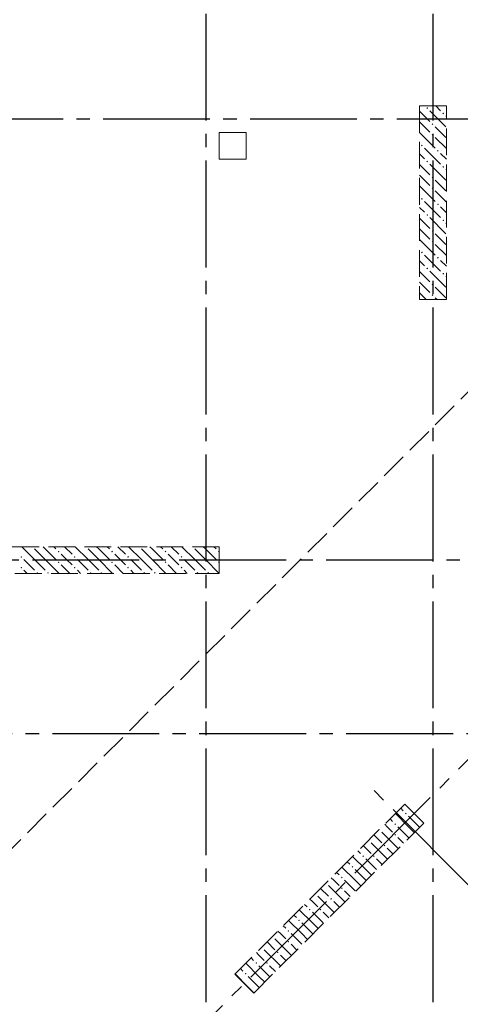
# Model space of a CAD drawing. Header units: millimetres. Extents: x 0 to 43074, y 0 to 59400.
# Tile 4 of 24: x 13229 to 16529, y 22504 to 29875. Entities that reach past the tile are written whole.
import ezdxf

# ---------------------------------------------------------------- set-up
doc = ezdxf.new("R2010")
doc.units = ezdxf.units.MM
doc.linetypes.add('______2', pattern=[270, 200, -70])
doc.linetypes.add('______5', pattern=[1100, 800, -100, 100, -100])
for name, color, linetype, lineweight in [('ЖБ Перекрытие верхний уровень', 7, 'Continuous', 35), ('ЖБ Пилон', 7, 'Continuous', 35), ('Оси', 40, '______5', 18), ('Примечания', 7, 'Continuous', 25)]:
    doc.layers.add(name, color=color, linetype=linetype, lineweight=lineweight)

msp = doc.modelspace()

# ---------------------------------------------------------------- hatches: boundary and pattern name
at = {"layer": 'ЖБ Пилон', "linetype": 'Continuous', "lineweight": 18, "transparency": 33554687}
for points in [[(16274.5, 29213.1), (16281, 29219.6), (16287.5, 29213.1), (16281, 29206.6)], [(16394.5, 29173.1), (16401, 29179.6), (16407.5, 29173.1), (16401, 29166.6)], [(16314.5, 29093.1), (16321, 29099.6), (16327.5, 29093.1), (16321, 29086.6)], [(16314.5, 29013.1), (16321, 29019.6), (16327.5, 29013.1), (16321, 29006.6)], [(16234.5, 28933.1), (16240.9, 28939.6), (16247.4, 28933.1), (16240.9, 28926.6)], [(16354.4, 28893.1), (16360.9, 28899.6), (16367.4, 28893.1), (16360.9, 28886.6)], [(16274.5, 28813.1), (16281, 28819.6), (16287.5, 28813.1), (16281, 28806.6)], [(16394.5, 28773.1), (16401, 28779.6), (16407.5, 28773.1), (16401, 28766.6)], [(16314.5, 28693.1), (16321, 28699.6), (16327.5, 28693.1), (16321, 28686.6)], [(16314.5, 28613.1), (16321, 28619.6), (16327.5, 28613.1), (16321, 28606.6)], [(16234.5, 28533.1), (16240.9, 28539.6), (16247.4, 28533.1), (16240.9, 28526.6)], [(16354.4, 28493.1), (16360.9, 28499.6), (16367.4, 28493.1), (16360.9, 28486.6)], [(16274.5, 28413.1), (16281, 28419.6), (16287.5, 28413.1), (16281, 28406.6)], [(16394.5, 28373.1), (16401, 28379.6), (16407.5, 28373.1), (16401, 28366.6)], [(16314.5, 28293.1), (16321, 28299.6), (16327.5, 28293.1), (16321, 28286.6)], [(16314.5, 28213.1), (16321, 28219.6), (16327.5, 28213.1), (16321, 28206.6)], [(16234.5, 28133.1), (16240.9, 28139.6), (16247.4, 28133.1), (16240.9, 28126.6)], [(16354.4, 28093.1), (16360.9, 28099.6), (16367.4, 28093.1), (16360.9, 28086.6)], [(16274.5, 28013.1), (16281, 28019.6), (16287.5, 28013.1), (16281, 28006.6)], [(16394.5, 27973.1), (16401, 27979.6), (16407.5, 27973.1), (16401, 27966.6)], [(16314.5, 27893.1), (16321, 27899.6), (16327.5, 27893.1), (16321, 27886.6)], [(16314.5, 27813.1), (16321, 27819.6), (16327.5, 27813.1), (16321, 27806.6)], [(13324.3, 25930), (13321, 25926.6), (13317.6, 25930)], [(13514.5, 25893.1), (13521, 25899.6), (13527.5, 25893.1), (13521, 25886.6)], [(13724.3, 25930), (13721, 25926.6), (13717.6, 25930)], [(13914.5, 25893.1), (13921, 25899.6), (13927.5, 25893.1), (13921, 25886.6)], [(14124.3, 25930), (14121, 25926.6), (14117.6, 25930)], [(14314.5, 25893.1), (14321, 25899.6), (14327.5, 25893.1), (14321, 25886.6)], [(14524.3, 25930), (14521, 25926.6), (14517.6, 25930)], [(14714.5, 25893.1), (14721, 25899.6), (14724, 25896.6), (14724, 25889.7), (14721, 25886.6)], [(13234.5, 25853.1), (13241, 25859.6), (13247.4, 25853.1), (13241, 25846.6)], [(13514.5, 25813.1), (13521, 25819.6), (13527.5, 25813.1), (13521, 25806.6)], [(13634.5, 25853.1), (13641, 25859.6), (13647.4, 25853.1), (13641, 25846.6)], [(13914.5, 25813.1), (13921, 25819.6), (13927.5, 25813.1), (13921, 25806.6)], [(14034.5, 25853.1), (14041, 25859.6), (14047.4, 25853.1), (14041, 25846.6)], [(14314.5, 25813.1), (14321, 25819.6), (14327.5, 25813.1), (14321, 25806.6)], [(14434.5, 25853.1), (14441, 25859.6), (14447.4, 25853.1), (14441, 25846.6)], [(14714.5, 25813.1), (14721, 25819.6), (14724, 25816.6), (14724, 25809.7), (14721, 25806.6)], [(13234.5, 25773.1), (13241, 25779.6), (13247.4, 25773.1), (13241, 25766.6)], [(13354.4, 25733.1), (13360.9, 25739.6), (13367.4, 25733.1), (13364.3, 25730), (13357.6, 25730)], [(13434.5, 25733.1), (13441, 25739.6), (13447.4, 25733.1), (13444.3, 25730), (13437.6, 25730)], [(13634.5, 25773.1), (13641, 25779.6), (13647.4, 25773.1), (13641, 25766.6)], [(13754.4, 25733.1), (13760.9, 25739.6), (13767.4, 25733.1), (13764.3, 25730), (13757.6, 25730)], [(13834.5, 25733.1), (13841, 25739.6), (13847.4, 25733.1), (13844.3, 25730), (13837.6, 25730)], [(14034.5, 25773.1), (14041, 25779.6), (14047.4, 25773.1), (14041, 25766.6)], [(14154.4, 25733.1), (14160.9, 25739.6), (14167.4, 25733.1), (14164.3, 25730), (14157.6, 25730)], [(14234.5, 25733.1), (14241, 25739.6), (14247.4, 25733.1), (14244.3, 25730), (14237.6, 25730)], [(14434.5, 25773.1), (14441, 25779.6), (14447.4, 25773.1), (14441, 25766.6)], [(14554.4, 25733.1), (14560.9, 25739.6), (14567.4, 25733.1), (14564.3, 25730), (14557.6, 25730)], [(14634.5, 25733.1), (14641, 25739.6), (14647.4, 25733.1), (14644.3, 25730), (14637.6, 25730)], [(16114.5, 23933.1), (16121, 23939.6), (16127.5, 23933.1), (16121, 23926.6)], [(15925.5, 23815), (15927.5, 23813.1), (15921, 23806.6), (15919, 23808.5)], [(16034.5, 23853.1), (16040.9, 23859.6), (16047.4, 23853.1), (16040.9, 23846.6)], [(15845.5, 23735), (15847.4, 23733.1), (15840.9, 23726.6), (15839, 23728.5)], [(16034.5, 23773.1), (16040.9, 23779.6), (16047.4, 23773.1), (16040.9, 23766.6)], [(15954.4, 23693.1), (15960.9, 23699.6), (15967.4, 23693.1), (15960.9, 23686.6)], [(15794.5, 23613.1), (15801, 23619.6), (15807.5, 23613.1), (15801, 23606.6)], [(15874.5, 23613.1), (15881, 23619.6), (15887.5, 23613.1), (15881, 23606.6)], [(15714.5, 23533.1), (15721, 23539.6), (15727.5, 23533.1), (15721, 23526.6)], [(15634.5, 23453.1), (15640.9, 23459.6), (15647.4, 23453.1), (15640.9, 23446.6)], [(15525.5, 23415), (15527.5, 23413.1), (15521, 23406.6), (15519, 23408.5)], [(15634.5, 23373.1), (15640.9, 23379.6), (15647.4, 23373.1), (15640.9, 23366.6)], [(15445.5, 23335), (15447.4, 23333.1), (15440.9, 23326.6), (15439, 23328.5)], [(15554.4, 23293.1), (15560.9, 23299.6), (15567.4, 23293.1), (15560.9, 23286.6)], [(15394.5, 23213.1), (15401, 23219.6), (15407.5, 23213.1), (15401, 23206.6)], [(15474.5, 23213.1), (15481, 23219.6), (15487.5, 23213.1), (15481, 23206.6)], [(15314.5, 23133.1), (15321, 23139.6), (15327.5, 23133.1), (15321, 23126.6)], [(15125.5, 23015), (15127.5, 23013.1), (15121, 23006.6), (15119, 23008.5)], [(15234.5, 23053.1), (15240.9, 23059.6), (15247.4, 23053.1), (15240.9, 23046.6)], [(15045.5, 22935), (15047.4, 22933.1), (15040.9, 22926.6), (15039, 22928.5)], [(15234.5, 22973.1), (15240.9, 22979.6), (15247.4, 22973.1), (15240.9, 22966.6)], [(15154.4, 22893.1), (15160.9, 22899.6), (15167.4, 22893.1), (15160.9, 22886.6)], [(14994.5, 22813.1), (15001, 22819.6), (15007.5, 22813.1), (15001, 22806.6)], [(15074.5, 22813.1), (15081, 22819.6), (15087.5, 22813.1), (15081, 22806.6)], [(14914.5, 22733.1), (14921, 22739.6), (14927.5, 22733.1), (14921, 22726.6)]]:
    msp.add_hatch(color=7, dxfattribs=at).paths.add_polyline_path(points, flags=16)

# ---------------------------------------------------------------- linework, layer by layer
at = {"layer": 'ЖБ Перекрытие верхний уровень', "color": 7, "linetype": 'Continuous', "lineweight": 18, "transparency": 33554687}
for p, q in [((14924, 29030), (14724, 29030)), ((14724, 29030), (14724, 28830)), ((14924, 28830), (14924, 29030)), ((14724, 28830), (14924, 28830))]:
    msp.add_line(p, q, dxfattribs=at)
at = {"layer": 'ЖБ Пилон', "color": 253, "linetype": '______2', "lineweight": 13, "true_color": 0xa0a0a0, "transparency": 33554687}
for p, q in [((16224, 29230), (16224, 27780)), ((16424, 29230), (16224, 29230)), ((16424, 27780), (16424, 29230)), ((16224, 27780), (16424, 27780)), ((14724, 25930), (12924, 25930)), ((14724, 25730), (14724, 25930)), ((12924, 25730), (14724, 25730)), ((16112.9, 24002.4), (14840.1, 22729.7)), ((16254.4, 23861), (16112.9, 24002.4)), ((14981.6, 22588.2), (16254.4, 23861)), ((14840.1, 22729.7), (14981.6, 22588.2))]:
    msp.add_line(p, q, dxfattribs=at)
at = {"layer": 'ЖБ Пилон', "color": 9, "linetype": 'Continuous', "lineweight": 18, "true_color": 0xc7c7c7, "transparency": 33554687}
for p, q in [((16224, 29190.1), (16301, 29113.1)), ((16301, 29193.1), (16421, 29073.1)), ((16344.1, 29230), (16381, 29193.1)), ((16424, 29150.1), (16421, 29153.1)), ((16224, 29110.1), (16301, 29033.1)), ((16381, 29033.1), (16340.9, 29073.1)), ((16224, 29030.1), (16340.9, 28913.1)), ((16340.9, 28993.1), (16424, 28910.1)), ((16421, 28993.1), (16381, 29033.1)), ((16260.9, 28913.1), (16381, 28793.1)), ((16260.9, 28833.1), (16224, 28870.1)), ((16381, 28873.1), (16424, 28830.1)), ((16224, 28790.1), (16301, 28713.1)), ((16301, 28793.1), (16421, 28673.1)), ((16424, 28750.1), (16421, 28753.1)), ((16224, 28710.1), (16301, 28633.1)), ((16381, 28633.1), (16340.9, 28673.1)), ((16224, 28630.1), (16340.9, 28513.1)), ((16421, 28593.1), (16381, 28633.1)), ((16340.9, 28593.1), (16424, 28510.1)), ((16260.9, 28433.1), (16224, 28470.1)), ((16260.9, 28513.1), (16381, 28393.1)), ((16381, 28473.1), (16424, 28430.1)), ((16224, 28390.1), (16301, 28313.1)), ((16301, 28393.1), (16421, 28273.1)), ((16224, 28310.1), (16301, 28233.1)), ((16424, 28350.1), (16421, 28353.1)), ((16381, 28233.1), (16340.9, 28273.1)), ((16421, 28193.1), (16381, 28233.1)), ((16224, 28230.1), (16340.9, 28113.1)), ((16340.9, 28193.1), (16424, 28110.1)), ((16260.9, 28113.1), (16381, 27993.1)), ((16260.9, 28033.1), (16224, 28070.1)), ((16381, 28073.1), (16424, 28030.1)), ((16224, 27990.1), (16301, 27913.1)), ((16301, 27993.1), (16421, 27873.1)), ((16424, 27950.1), (16421, 27953.1)), ((16224, 27910.1), (16301, 27833.1)), ((16381, 27833.1), (16340.9, 27873.1)), ((16224, 27830.1), (16274.1, 27780)), ((16340.9, 27793.1), (16354.1, 27780)), ((16421, 27793.1), (16381, 27833.1)), ((13341, 25833.1), (13244.1, 25930)), ((13341, 25913.1), (13421, 25833.1)), ((13421, 25913.1), (13404.1, 25930)), ((13421, 25913.1), (13501, 25833.1)), ((13484.1, 25930), (13501, 25913.1)), ((13581, 25833.1), (13541, 25873.1)), ((13564.1, 25930), (13621, 25873.1)), ((13741, 25833.1), (13644.1, 25930)), ((13741, 25913.1), (13821, 25833.1)), ((13821, 25913.1), (13804.1, 25930)), ((13821, 25913.1), (13901, 25833.1)), ((13884.1, 25930), (13901, 25913.1)), ((13981, 25833.1), (13941, 25873.1)), ((13964.1, 25930), (14021, 25873.1)), ((14141, 25833.1), (14044.1, 25930)), ((14141, 25913.1), (14221, 25833.1)), ((14221, 25913.1), (14204.1, 25930)), ((14221, 25913.1), (14301, 25833.1)), ((14284.1, 25930), (14301, 25913.1)), ((14381, 25833.1), (14341, 25873.1)), ((14364.1, 25930), (14421, 25873.1)), ((14541, 25833.1), (14444.1, 25930)), ((14541, 25913.1), (14621, 25833.1)), ((14621, 25913.1), (14604.1, 25930)), ((14621, 25913.1), (14701, 25833.1)), ((14684.1, 25930), (14701, 25913.1)), ((13260.9, 25833.1), (13341, 25753.1)), ((13341, 25833.1), (13421, 25753.1)), ((13421, 25833.1), (13524.1, 25730)), ((13621, 25793.1), (13581, 25833.1)), ((13660.9, 25833.1), (13741, 25753.1)), ((13741, 25833.1), (13821, 25753.1)), ((13821, 25833.1), (13924.1, 25730)), ((14021, 25793.1), (13981, 25833.1)), ((14060.9, 25833.1), (14141, 25753.1)), ((14141, 25833.1), (14221, 25753.1)), ((14221, 25833.1), (14324.1, 25730)), ((14421, 25793.1), (14381, 25833.1)), ((14460.9, 25833.1), (14541, 25753.1)), ((14541, 25833.1), (14621, 25753.1)), ((14621, 25833.1), (14724, 25730.1)), ((13260.9, 25753.1), (13284.1, 25730)), ((13541, 25793.1), (13604.1, 25730)), ((13660.9, 25753.1), (13684.1, 25730)), ((13941, 25793.1), (14004.1, 25730)), ((14060.9, 25753.1), (14084.1, 25730)), ((14341, 25793.1), (14404.1, 25730)), ((14460.9, 25753.1), (14484.1, 25730)), ((16082.3, 23971.8), (16101, 23953.1)), ((16002.3, 23891.8), (16021, 23873.1)), ((16140.9, 23833.1), (16042.3, 23931.8)), ((16140.9, 23913.1), (16221, 23833.1)), ((15981, 23833.1), (15962.3, 23851.8)), ((16021, 23793.1), (15981, 23833.1)), ((16060.9, 23833.1), (16140.9, 23753.1)), ((16140.9, 23833.1), (16183.7, 23790.4)), ((16221, 23833.1), (16223.7, 23830.4)), ((15882.3, 23771.8), (15940.9, 23713.1)), ((15940.9, 23793.1), (16060.9, 23673.1)), ((16060.9, 23753.1), (16103.7, 23710.4)), ((15821, 23673.1), (15802.3, 23691.8)), ((15860.9, 23633.1), (15821, 23673.1)), ((15860.9, 23713.1), (15981, 23593.1)), ((15981, 23673.1), (16023.7, 23630.4)), ((15821, 23513.1), (15722.3, 23611.8)), ((15762.3, 23651.8), (15781, 23633.1)), ((15821, 23593.1), (15901, 23513.1)), ((15901, 23593.1), (15943.7, 23550.4)), ((15740.9, 23433.1), (15642.3, 23531.8)), ((15682.3, 23571.8), (15701, 23553.1)), ((15740.9, 23513.1), (15821, 23433.1)), ((15821, 23513.1), (15863.7, 23470.4)), ((15581, 23433.1), (15562.3, 23451.8)), ((15602.3, 23491.8), (15621, 23473.1)), ((15482.3, 23371.8), (15540.9, 23313.1)), ((15540.9, 23393.1), (15660.9, 23273.1)), ((15621, 23393.1), (15581, 23433.1)), ((15660.9, 23433.1), (15740.9, 23353.1)), ((15740.9, 23433.1), (15783.7, 23390.4)), ((15821, 23433.1), (15823.7, 23430.4)), ((15460.9, 23313.1), (15581, 23193.1)), ((15660.9, 23353.1), (15703.7, 23310.4)), ((15362.3, 23251.8), (15381, 23233.1)), ((15421, 23273.1), (15402.3, 23291.8)), ((15460.9, 23233.1), (15421, 23273.1)), ((15581, 23273.1), (15623.7, 23230.4)), ((15282.3, 23171.8), (15301, 23153.1)), ((15421, 23113.1), (15322.3, 23211.8)), ((15421, 23193.1), (15501, 23113.1)), ((15501, 23193.1), (15543.7, 23150.4)), ((15202.3, 23091.8), (15221, 23073.1)), ((15340.9, 23033.1), (15242.3, 23131.8)), ((15340.9, 23113.1), (15421, 23033.1)), ((15421, 23113.1), (15463.7, 23070.4)), ((15181, 23033.1), (15162.3, 23051.8)), ((15221, 22993.1), (15181, 23033.1)), ((15260.9, 23033.1), (15340.9, 22953.1)), ((15340.9, 23033.1), (15383.7, 22990.4)), ((15421, 23033.1), (15423.7, 23030.4)), ((15082.3, 22971.8), (15140.9, 22913.1)), ((15140.9, 22993.1), (15260.9, 22873.1)), ((15260.9, 22953.1), (15303.7, 22910.4)), ((14962.3, 22851.8), (14981, 22833.1)), ((15021, 22873.1), (15002.3, 22891.8)), ((15060.9, 22833.1), (15021, 22873.1)), ((15060.9, 22913.1), (15181, 22793.1)), ((15181, 22873.1), (15223.7, 22830.4)), ((15021, 22713.1), (14922.3, 22811.8)), ((15021, 22793.1), (15101, 22713.1)), ((15101, 22793.1), (15143.7, 22750.4)), ((14940.9, 22633.1), (14842.3, 22731.8)), ((14882.3, 22771.8), (14901, 22753.1)), ((14940.9, 22713.1), (15021, 22633.1)), ((15021, 22713.1), (15063.7, 22670.4)), ((14940.9, 22633.1), (14983.7, 22590.4)), ((15021, 22633.1), (15023.7, 22630.4))]:
    msp.add_line(p, q, dxfattribs=at)
at = {"layer": 'Оси', "color": 8, "linetype": '______5', "lineweight": -3, "transparency": 33554687}
for p, q in [((14624, 57420), (14624, 7100)), ((16324, 57420), (16324, 7100)), ((9515.6, 17263.7), (28171.9, 35920)), ((22354, 29130), (4600, 29130)), ((29524, 25830), (4600, 25830)), ((34074, 24530), (4600, 24530)), ((34074, 24530), (4600, 24530)), ((22035.7, 17952.4), (15819.6, 24168.5))]:
    msp.add_line(p, q, dxfattribs=at)
at = {"layer": 'Примечания', "color": 7, "linetype": '______2', "lineweight": 13, "transparency": 33554687}
msp.add_line((22019.4, 32520.9), (10428.5, 20930), dxfattribs=at)

doc.saveas('drawing.dxf')
